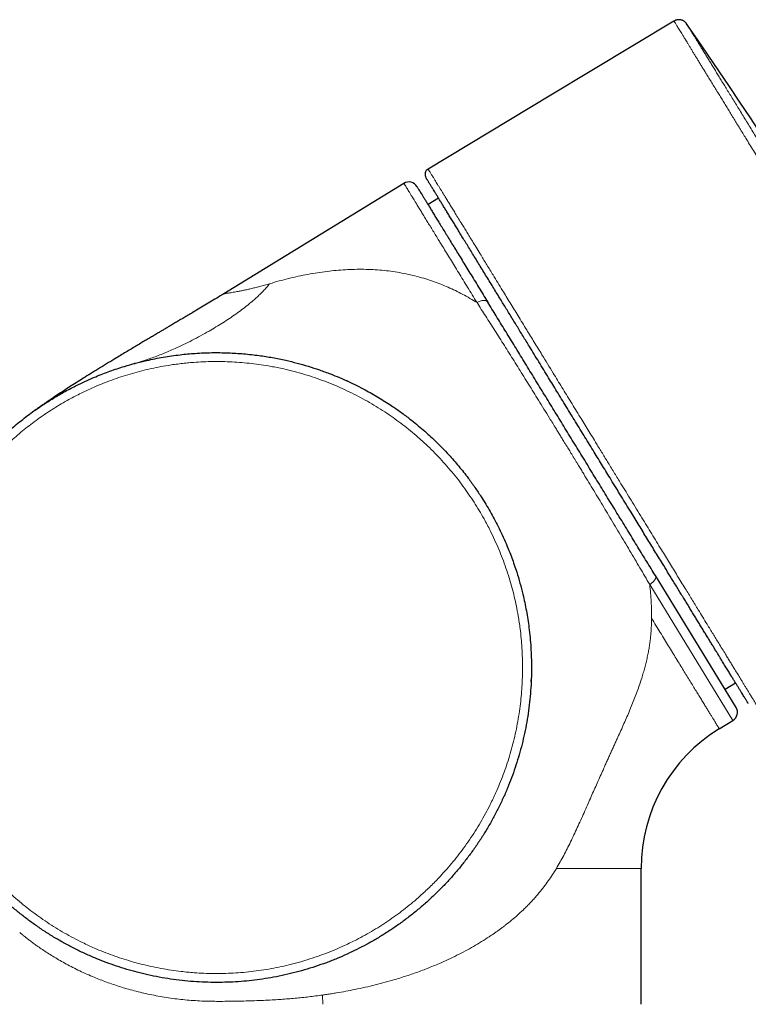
# Model space of a CAD drawing. Header units: millimetres. Extents: x 8 to 778, y 12 to 1829.
# Tile 178 of 256: x 646 to 704, y 1023 to 1101. Entities that reach past the tile are written whole.
import ezdxf

# ---------------------------------------------------------------- set-up
doc = ezdxf.new("R2010")
doc.units = ezdxf.units.MM

msp = doc.modelspace()

# ---------------------------------------------------------------- linework, layer by layer
at = {"color": 7, "linetype": 'Continuous', "lineweight": 30}
for p, q in [((676.616, 1088.457), (662.318, 1079.695)), ((679.363, 1087.285), (678.528, 1086.773)), ((655.202, 1074.151), (655.271, 1074.17)), ((655.229, 1074.158), (655.202, 1074.151)), ((653.462, 1073.611), (653.444, 1073.604)), ((672.159, 1072.748), (672.088, 1072.781)), ((672.088, 1072.781), (672.088, 1072.781)), ((649.884, 1072.03), (649.893, 1072.035)), ((648.38, 1071.151), (648.401, 1071.164)), ((649.141, 1071.613), (649.152, 1071.62)), ((647.821, 1070.787), (647.832, 1070.794)), ((702.989, 1046.856), (696.578, 1057.318)), ((686.718, 1048.907), (686.722, 1049.042)), ((686.718, 1048.907), (686.718, 1048.907)), ((702.109, 1048.292), (702.944, 1048.805)), ((701.648, 1045.155), (702.741, 1045.825)), ((695.442, 1023.286), (695.442, 1034.072))]:
    msp.add_line(p, q, dxfattribs=at)
at = {"color": 8, "linetype": 'Continuous', "lineweight": 0}
for p, q in [((702.741, 1045.825), (696.132, 1056.61)), ((670.158, 1024.02), (670.165, 1023.286))]:
    msp.add_line(p, q, dxfattribs=at)
at = {"color": 7, "linetype": 'Continuous', "lineweight": 30, "flags": 128}
msp.add_lwpolyline([(698.057, 1101.345), (688.284, 1095.464), (678.537, 1089.599)], dxfattribs=at)
at = {"color": 7, "linetype": 'Continuous', "lineweight": 30}
for centre, radius, start, end in [((344.151, 855.095), 431.849, 28.33827, 34.73077), ((678.794, 1089.171), 0.5, 121.05666, 211.50003), ((677.008, 1087.818), 0.75, 31.49996, 121.50418), ((702.349, 1046.465), 0.75, 301.5, 31.5), ((708.443, 1034.072), 13.001, 121.50067, 180)]:
    msp.add_arc(centre, radius, start, end, dxfattribs=at)
for points, knots in [([(699.061, 1101.128), (699.059, 1101.131), (699.055, 1101.137), (699.045, 1101.151), (699.031, 1101.169), (699.01, 1101.194), (698.982, 1101.225), (698.946, 1101.26), (698.904, 1101.295), (698.856, 1101.33), (698.801, 1101.362), (698.741, 1101.392), (698.677, 1101.416), (698.61, 1101.435), (698.54, 1101.447), (698.469, 1101.453), (698.397, 1101.452), (698.325, 1101.444), (698.254, 1101.429), (698.182, 1101.406), (698.116, 1101.378), (698.075, 1101.354), (698.058, 1101.344)], [0, 0, 0, 0, 0.018596, 0.03786, 0.059007, 0.086706, 0.1248, 0.169577, 0.216883, 0.268562, 0.324008, 0.382027, 0.441728, 0.50253, 0.56407, 0.626118, 0.688523, 0.751185, 0.814031, 0.87701, 0.946396, 1, 1, 1, 1]), ([(703.956, 1047.154), (703.956, 1047.154), (703.958, 1047.151), (703.948, 1047.167), (703.927, 1047.201), (703.896, 1047.252), (703.858, 1047.314), (703.811, 1047.39), (703.755, 1047.482), (703.687, 1047.593), (703.606, 1047.724), (703.515, 1047.873), (703.413, 1048.039), (703.301, 1048.223), (703.178, 1048.424), (703.044, 1048.642), (702.904, 1048.87), (702.759, 1049.107), (702.602, 1049.363), (702.427, 1049.648), (702.233, 1049.966), (702.027, 1050.302), (701.834, 1050.617), (701.657, 1050.905), (701.501, 1051.16), (701.339, 1051.424), (701.173, 1051.696), (701.001, 1051.976), (700.824, 1052.264), (700.643, 1052.56), (700.457, 1052.864), (700.266, 1053.175), (700.073, 1053.49), (699.878, 1053.808), (699.682, 1054.129), (699.481, 1054.457), (699.276, 1054.791), (699.068, 1055.131), (698.855, 1055.478), (698.638, 1055.832), (698.417, 1056.193), (698.192, 1056.56), (697.906, 1057.027), (697.555, 1057.599), (697.175, 1058.219), (696.828, 1058.785), (696.521, 1059.286), (696.214, 1059.787), (695.908, 1060.288), (695.597, 1060.794), (695.283, 1061.307), (694.966, 1061.825), (694.623, 1062.384), (694.254, 1062.985), (693.86, 1063.63), (693.462, 1064.279), (693.083, 1064.898), (692.723, 1065.484), (692.387, 1066.033), (692.053, 1066.578), (691.709, 1067.139), (691.353, 1067.72), (690.985, 1068.321), (690.616, 1068.923), (690.246, 1069.526), (689.876, 1070.13), (689.505, 1070.736), (689.135, 1071.339), (688.777, 1071.924), (688.431, 1072.488), (688.08, 1073.062), (687.712, 1073.661), (687.33, 1074.285), (686.951, 1074.904), (686.616, 1075.45), (686.325, 1075.925), (686.076, 1076.331), (685.83, 1076.733), (685.585, 1077.133), (685.341, 1077.53), (685.1, 1077.925), (684.86, 1078.315), (684.624, 1078.701), (684.389, 1079.084), (684.142, 1079.488), (683.882, 1079.912), (683.602, 1080.369), (683.317, 1080.833), (683.03, 1081.302), (682.749, 1081.761), (682.473, 1082.211), (682.204, 1082.65), (681.941, 1083.078), (681.686, 1083.494), (681.446, 1083.886), (681.221, 1084.255), (681.011, 1084.597), (680.81, 1084.925), (680.611, 1085.249), (680.414, 1085.571), (680.219, 1085.89), (680.032, 1086.194), (679.854, 1086.485), (679.685, 1086.761), (679.525, 1087.022), (679.374, 1087.267), (679.238, 1087.49), (679.115, 1087.691), (679.012, 1087.859), (678.924, 1088.002), (678.849, 1088.124), (678.78, 1088.238), (678.715, 1088.343), (678.656, 1088.439), (678.602, 1088.527), (678.554, 1088.606), (678.511, 1088.677), (678.473, 1088.738), (678.441, 1088.79), (678.415, 1088.833), (678.394, 1088.867), (678.379, 1088.891), (678.371, 1088.905), (678.367, 1088.911), (678.368, 1088.909), (678.368, 1088.909)], [0, 0, 0, 0, 0.002733, 0.012876, 0.023018, 0.031528, 0.040045, 0.048308, 0.056576, 0.065728, 0.07488, 0.084062, 0.093245, 0.102518, 0.111792, 0.121097, 0.130402, 0.138915, 0.147434, 0.157345, 0.167256, 0.177206, 0.187155, 0.193863, 0.20057, 0.207289, 0.214009, 0.220798, 0.227587, 0.234388, 0.24119, 0.248023, 0.25486, 0.26147, 0.268082, 0.274725, 0.281369, 0.288023, 0.294678, 0.301402, 0.308126, 0.314862, 0.321598, 0.333502, 0.345424, 0.353985, 0.362553, 0.370809, 0.379067, 0.387324, 0.395631, 0.40394, 0.412247, 0.422316, 0.432385, 0.442493, 0.452602, 0.461083, 0.469571, 0.477834, 0.486103, 0.495257, 0.504412, 0.513597, 0.522783, 0.532061, 0.541338, 0.550647, 0.559956, 0.568472, 0.576994, 0.586903, 0.596812, 0.606759, 0.616706, 0.623412, 0.630118, 0.636836, 0.643553, 0.650341, 0.657128, 0.663928, 0.670727, 0.677559, 0.684395, 0.692655, 0.700921, 0.71007, 0.71922, 0.728399, 0.737579, 0.746849, 0.75612, 0.765422, 0.774725, 0.783235, 0.791752, 0.800013, 0.808279, 0.817429, 0.826579, 0.83576, 0.84494, 0.854212, 0.863483, 0.872786, 0.882089, 0.8906, 0.899118, 0.905711, 0.912307, 0.918933, 0.92556, 0.932198, 0.938836, 0.945542, 0.952249, 0.958968, 0.965686, 0.972475, 0.979263, 0.986064, 0.992864, 0.999698, 1, 1, 1, 1]), ([(677.648, 1088.209), (677.649, 1088.207), (677.652, 1088.202), (677.678, 1088.16), (677.718, 1088.094), (677.775, 1088.002), (677.849, 1087.882), (677.94, 1087.733), (678.049, 1087.555), (678.175, 1087.349), (678.317, 1087.117), (678.471, 1086.866), (678.634, 1086.601), (678.803, 1086.324), (678.985, 1086.027), (679.18, 1085.709), (679.389, 1085.368), (679.612, 1085.004), (679.85, 1084.615), (680.101, 1084.206), (680.363, 1083.778), (680.638, 1083.329), (680.926, 1082.86), (681.226, 1082.369), (681.538, 1081.861), (681.862, 1081.333), (682.198, 1080.783), (682.547, 1080.214), (682.906, 1079.629), (683.152, 1079.227), (683.275, 1079.026)], [0, 0, 0, 0, 0.036441, 0.072952, 0.109475, 0.145986, 0.182463, 0.220178, 0.257932, 0.2957, 0.333453, 0.371168, 0.40501, 0.43888, 0.472759, 0.506629, 0.540471, 0.575293, 0.610145, 0.645008, 0.679861, 0.714682, 0.749985, 0.785309, 0.820634, 0.855937, 0.891941, 0.927968, 0.963995, 1, 1, 1, 1]), ([(662.314, 1079.692), (662.127, 1079.579), (661.758, 1079.353), (661.21, 1079.022), (660.677, 1078.703), (660.199, 1078.418), (659.777, 1078.166), (659.408, 1077.948), (659.059, 1077.74), (658.727, 1077.544), (658.414, 1077.359), (658.122, 1077.186), (657.853, 1077.027), (657.609, 1076.882), (657.389, 1076.752), (657.194, 1076.636), (656.974, 1076.506), (656.715, 1076.352), (656.401, 1076.166), (656.066, 1075.967), (655.711, 1075.755), (655.337, 1075.533), (654.947, 1075.299), (654.539, 1075.054), (654.113, 1074.798), (653.598, 1074.487), (653.012, 1074.13), (652.369, 1073.736), (651.754, 1073.356), (651.169, 1072.99), (650.613, 1072.639), (650.086, 1072.302), (649.586, 1071.978), (649.11, 1071.666), (648.726, 1071.41), (648.42, 1071.204), (648.178, 1071.04), (647.966, 1070.894), (647.789, 1070.772), (647.66, 1070.682), (647.55, 1070.604), (647.463, 1070.543), (647.409, 1070.505), (647.377, 1070.483), (647.365, 1070.474), (647.358, 1070.469), (647.352, 1070.465), (647.339, 1070.456), (647.321, 1070.443), (647.297, 1070.426), (647.268, 1070.405), (647.237, 1070.383), (647.217, 1070.369), (647.206, 1070.361)], [0, 0, 0, 0, 0.036101, 0.071473, 0.105763, 0.13867, 0.163389, 0.186994, 0.209396, 0.230518, 0.250685, 0.269396, 0.286601, 0.302261, 0.316344, 0.328823, 0.339683, 0.358473, 0.378589, 0.400033, 0.422805, 0.446898, 0.471835, 0.498017, 0.52542, 0.554008, 0.597223, 0.63878, 0.678597, 0.716618, 0.752801, 0.787128, 0.819886, 0.851241, 0.88118, 0.896089, 0.912198, 0.929492, 0.93856, 0.947633, 0.955596, 0.960773, 0.965282, 0.966427, 0.967294, 0.967581, 0.968147, 0.968908, 0.971991, 0.976673, 0.982981, 0.990929, 1, 1, 1, 1]), ([(696.578, 1057.318), (696.465, 1057.503), (696.239, 1057.872), (695.894, 1058.435), (695.544, 1059.005), (695.189, 1059.584), (694.828, 1060.173), (694.461, 1060.772), (694.091, 1061.377), (693.719, 1061.983), (693.348, 1062.589), (692.977, 1063.195), (692.603, 1063.805), (692.226, 1064.419), (691.845, 1065.042), (691.458, 1065.674), (691.065, 1066.314), (690.672, 1066.955), (690.279, 1067.597), (689.888, 1068.235), (689.5, 1068.868), (689.115, 1069.497), (688.731, 1070.124), (688.349, 1070.747), (687.965, 1071.373), (687.58, 1072.001), (687.195, 1072.629), (686.813, 1073.252), (686.436, 1073.869), (686.064, 1074.475), (685.699, 1075.071), (685.34, 1075.657), (684.986, 1076.235), (684.635, 1076.807), (684.288, 1077.373), (683.945, 1077.933), (683.607, 1078.485), (683.386, 1078.846), (683.275, 1079.026)], [0, 0, 0, 0, 0.027598, 0.055205, 0.082811, 0.110407, 0.138335, 0.166274, 0.194213, 0.222139, 0.24931, 0.276502, 0.303699, 0.330889, 0.358058, 0.38597, 0.413905, 0.441849, 0.469785, 0.497697, 0.525116, 0.552559, 0.580009, 0.607452, 0.634872, 0.663076, 0.691304, 0.719541, 0.747771, 0.775977, 0.803789, 0.831614, 0.85944, 0.887254, 0.915434, 0.943625, 0.971817, 1, 1, 1, 1]), ([(636.743, 1050.022), (636.744, 1050.241), (636.748, 1050.678), (636.775, 1051.334), (636.818, 1051.991), (636.882, 1052.686), (636.971, 1053.419), (637.082, 1054.147), (637.207, 1054.83), (637.341, 1055.47), (637.492, 1056.107), (637.649, 1056.7), (637.808, 1057.248), (637.967, 1057.754), (638.136, 1058.257), (638.317, 1058.757), (638.508, 1059.255), (638.711, 1059.751), (638.925, 1060.242), (639.183, 1060.801), (639.491, 1061.427), (639.838, 1062.077), (640.182, 1062.681), (640.52, 1063.24), (640.873, 1063.791), (641.217, 1064.298), (641.549, 1064.763), (641.866, 1065.188), (642.193, 1065.607), (642.529, 1066.019), (642.874, 1066.426), (643.23, 1066.826), (643.594, 1067.218), (644.023, 1067.661), (644.521, 1068.149), (645.063, 1068.648), (645.587, 1069.104), (646.092, 1069.52), (646.607, 1069.923), (647.1, 1070.288), (647.567, 1070.617), (648.007, 1070.913), (648.453, 1071.199), (648.907, 1071.477), (649.368, 1071.746), (649.836, 1072.006), (650.309, 1072.256), (650.851, 1072.528), (651.465, 1072.815), (652.107, 1073.093), (652.712, 1073.336), (653.278, 1073.548), (653.85, 1073.746), (654.524, 1073.961), (655.304, 1074.184), (656.113, 1074.384), (656.849, 1074.541), (657.511, 1074.664), (658.176, 1074.769), (658.822, 1074.853), (659.447, 1074.919), (660.066, 1074.968), (660.701, 1075.003), (661.354, 1075.022), (662.007, 1075.023), (662.649, 1075.008), (663.277, 1074.977), (663.893, 1074.932), (664.508, 1074.871), (665.094, 1074.798), (665.651, 1074.716), (666.178, 1074.627), (666.704, 1074.526), (667.356, 1074.387), (668.131, 1074.198), (669.025, 1073.944), (669.91, 1073.656), (670.736, 1073.354), (671.5, 1073.043), (672.199, 1072.735), (672.88, 1072.408), (673.502, 1072.087), (674.073, 1071.772), (674.595, 1071.468), (675.11, 1071.151), (675.704, 1070.765), (676.37, 1070.303), (677.037, 1069.803), (677.625, 1069.332), (678.139, 1068.898), (678.642, 1068.449), (679.15, 1067.97), (679.662, 1067.46), (680.143, 1066.951), (680.578, 1066.465), (680.97, 1066.005), (681.351, 1065.535), (681.783, 1064.975), (682.259, 1064.318), (682.723, 1063.625), (683.122, 1062.987), (683.463, 1062.407), (683.789, 1061.817), (684.11, 1061.197), (684.424, 1060.545), (684.709, 1059.906), (684.959, 1059.303), (685.176, 1058.74), (685.38, 1058.17), (685.603, 1057.498), (685.834, 1056.721), (686.043, 1055.914), (686.208, 1055.179), (686.338, 1054.519), (686.45, 1053.855), (686.55, 1053.149), (686.634, 1052.401), (686.696, 1051.611), (686.734, 1050.819), (686.743, 1050.288), (686.743, 1050.023), (686.743, 1050.022)], [0, 0, 0, 0, 0.008354, 0.016713, 0.02509, 0.033473, 0.043376, 0.053288, 0.061602, 0.069916, 0.078253, 0.08659, 0.093336, 0.100082, 0.10684, 0.113598, 0.120407, 0.127217, 0.134039, 0.140862, 0.150764, 0.160677, 0.168991, 0.177305, 0.185642, 0.193979, 0.200725, 0.20747, 0.214228, 0.220986, 0.227796, 0.234606, 0.241428, 0.24825, 0.258153, 0.268065, 0.276379, 0.284694, 0.293031, 0.301368, 0.308113, 0.314859, 0.321617, 0.328375, 0.335184, 0.341994, 0.348816, 0.355639, 0.365156, 0.374681, 0.382369, 0.390058, 0.397764, 0.405471, 0.417098, 0.42874, 0.437299, 0.445858, 0.454442, 0.463026, 0.470728, 0.478433, 0.486738, 0.495044, 0.503371, 0.511699, 0.519553, 0.527406, 0.535278, 0.543151, 0.549961, 0.556771, 0.563593, 0.570415, 0.582226, 0.594038, 0.605915, 0.617792, 0.627607, 0.637431, 0.646948, 0.656474, 0.664162, 0.671851, 0.679557, 0.687264, 0.69889, 0.710533, 0.719092, 0.727651, 0.736235, 0.744819, 0.754336, 0.763861, 0.77155, 0.779238, 0.786945, 0.794651, 0.806278, 0.81792, 0.826479, 0.835039, 0.843623, 0.852207, 0.861723, 0.871249, 0.878937, 0.886626, 0.894332, 0.902039, 0.913665, 0.925308, 0.933867, 0.942426, 0.95101, 0.959594, 0.969666, 0.979738, 0.989851, 0.999964, 1, 1, 1, 1]), ([(686.743, 1050.022), (686.74, 1049.716), (686.733, 1049.106), (686.681, 1048.19), (686.597, 1047.278), (686.48, 1046.369), (686.33, 1045.465), (686.15, 1044.584), (685.943, 1043.727), (685.711, 1042.895), (685.45, 1042.071), (685.161, 1041.257), (684.838, 1040.437), (684.479, 1039.612), (684.082, 1038.786), (683.655, 1037.975), (683.199, 1037.18), (682.714, 1036.403), (682.211, 1035.658), (681.692, 1034.946), (681.159, 1034.265), (680.603, 1033.604), (680.024, 1032.962), (679.412, 1032.328), (678.765, 1031.704), (678.082, 1031.093), (677.377, 1030.507), (676.652, 1029.947), (675.906, 1029.414), (675.156, 1028.919), (674.404, 1028.459), (673.651, 1028.035), (672.884, 1027.636), (672.104, 1027.265), (671.296, 1026.913), (670.459, 1026.585), (669.594, 1026.281), (668.719, 1026.009), (667.835, 1025.77), (666.942, 1025.563), (666.059, 1025.392), (665.188, 1025.255), (664.33, 1025.151), (663.47, 1025.077), (662.607, 1025.032), (661.725, 1025.017), (660.827, 1025.033), (659.911, 1025.083), (658.999, 1025.167), (658.09, 1025.284), (657.186, 1025.435), (656.305, 1025.615), (655.448, 1025.822), (654.616, 1026.054), (653.792, 1026.315), (652.978, 1026.603), (652.158, 1026.927), (651.333, 1027.286), (650.507, 1027.683), (649.696, 1028.109), (648.901, 1028.565), (648.124, 1029.05), (647.379, 1029.554), (646.667, 1030.073), (645.986, 1030.606), (645.325, 1031.162), (644.683, 1031.74), (644.049, 1032.353), (643.425, 1033), (642.814, 1033.683), (642.228, 1034.387), (641.668, 1035.113), (641.135, 1035.858), (640.64, 1036.609), (640.18, 1037.361), (639.756, 1038.113), (639.357, 1038.88), (638.986, 1039.66), (638.634, 1040.469), (638.306, 1041.306), (638.002, 1042.17), (637.73, 1043.045), (637.491, 1043.93), (637.284, 1044.823), (637.113, 1045.705), (636.976, 1046.576), (636.872, 1047.434), (636.798, 1048.295), (636.751, 1049.158), (636.746, 1049.734), (636.743, 1050.022)], [0, 0, 0, 0, 0.011667, 0.023333, 0.035, 0.046667, 0.058333, 0.07, 0.081, 0.092, 0.103, 0.114, 0.125, 0.136667, 0.148333, 0.16, 0.171667, 0.183333, 0.195, 0.206, 0.217, 0.228, 0.239, 0.25, 0.261667, 0.273333, 0.285, 0.296667, 0.308333, 0.32, 0.331, 0.342, 0.353, 0.364, 0.375, 0.386667, 0.398333, 0.41, 0.421667, 0.433333, 0.445, 0.456, 0.467, 0.478, 0.489, 0.5, 0.511667, 0.523333, 0.535, 0.546667, 0.558333, 0.57, 0.581, 0.592, 0.603, 0.614, 0.625, 0.636667, 0.648333, 0.66, 0.671667, 0.683333, 0.695, 0.706, 0.717, 0.728, 0.739, 0.75, 0.761667, 0.773333, 0.785, 0.796667, 0.808333, 0.82, 0.831, 0.842, 0.853, 0.864, 0.875, 0.886667, 0.898333, 0.91, 0.921667, 0.933333, 0.945, 0.956, 0.967, 0.978, 0.989, 1, 1, 1, 1])]:
    msp.add_open_spline(points, degree=3, knots=knots, dxfattribs=at)
at = {"color": 8, "linetype": 'Continuous', "lineweight": 0}
for points, knots in [([(698.058, 1101.344), (698.058, 1101.344), (698.057, 1101.345), (698.062, 1101.337), (698.073, 1101.319), (698.093, 1101.285), (698.124, 1101.235), (698.166, 1101.166), (698.218, 1101.081), (698.284, 1100.973), (698.366, 1100.84), (698.46, 1100.685), (698.561, 1100.521), (698.671, 1100.342), (698.797, 1100.136), (698.924, 1099.929), (699.04, 1099.74), (699.147, 1099.565), (699.266, 1099.372), (699.395, 1099.161), (699.528, 1098.943), (699.667, 1098.717), (699.811, 1098.482), (699.961, 1098.238), (700.116, 1097.985), (700.276, 1097.724), (700.442, 1097.453), (700.626, 1097.153), (700.83, 1096.82), (701.056, 1096.453), (701.289, 1096.072), (701.517, 1095.7), (701.738, 1095.34), (701.949, 1094.996), (702.163, 1094.647), (702.379, 1094.295), (702.6, 1093.935), (702.824, 1093.569), (703.052, 1093.197), (703.284, 1092.82), (703.52, 1092.435), (703.778, 1092.015), (704.059, 1091.557), (704.364, 1091.059), (704.674, 1090.553), (704.966, 1090.078), (705.238, 1089.635), (705.488, 1089.228), (705.741, 1088.815), (706.058, 1088.299), (706.441, 1087.673), (706.87, 1086.975), (707.279, 1086.309), (707.693, 1085.633), (708.139, 1084.906), (708.575, 1084.196), (708.972, 1083.549), (709.33, 1082.965), (709.69, 1082.379), (710.026, 1081.83), (710.34, 1081.319), (710.629, 1080.848), (710.919, 1080.375), (711.259, 1079.821), (711.648, 1079.187), (712.087, 1078.472), (712.525, 1077.758), (712.935, 1077.09), (713.316, 1076.469), (713.669, 1075.894), (714.02, 1075.322), (714.346, 1074.791), (714.647, 1074.301), (714.922, 1073.852), (715.196, 1073.406), (715.515, 1072.887), (715.876, 1072.299), (716.278, 1071.644), (716.674, 1070.997), (717.025, 1070.426), (717.331, 1069.927), (717.592, 1069.502), (717.847, 1069.087), (718.095, 1068.682), (718.34, 1068.283), (718.581, 1067.89), (718.818, 1067.505), (719.05, 1067.127), (719.278, 1066.755), (719.519, 1066.362), (719.772, 1065.951), (720.035, 1065.523), (720.291, 1065.106), (720.54, 1064.7), (720.782, 1064.306), (721.016, 1063.924), (721.244, 1063.554), (721.448, 1063.22), (721.632, 1062.921), (721.796, 1062.654), (721.955, 1062.395), (722.134, 1062.103), (722.331, 1061.783), (722.54, 1061.443), (722.736, 1061.124), (722.907, 1060.844), (723.057, 1060.601), (723.187, 1060.389), (723.308, 1060.192), (723.426, 1060.001), (723.538, 1059.818), (723.637, 1059.656), (723.72, 1059.522), (723.791, 1059.406), (723.855, 1059.303), (723.901, 1059.227), (723.933, 1059.176), (723.957, 1059.137), (723.975, 1059.107), (723.986, 1059.09), (723.985, 1059.091), (723.985, 1059.091)], [0, 0, 0, 0, 0.002308, 0.008544, 0.016227, 0.023915, 0.0328, 0.041685, 0.050598, 0.059511, 0.069959, 0.080417, 0.089268, 0.098125, 0.108306, 0.118498, 0.124881, 0.131267, 0.138671, 0.146078, 0.153261, 0.160443, 0.16764, 0.174837, 0.181982, 0.189127, 0.196287, 0.203446, 0.212235, 0.221023, 0.229839, 0.238654, 0.246059, 0.253468, 0.260652, 0.267836, 0.275034, 0.282233, 0.289379, 0.296526, 0.303687, 0.310848, 0.319638, 0.328429, 0.337246, 0.346064, 0.352886, 0.359708, 0.366542, 0.373377, 0.385161, 0.396961, 0.406859, 0.416767, 0.428711, 0.440672, 0.449544, 0.458417, 0.467317, 0.476217, 0.483327, 0.490436, 0.49756, 0.504683, 0.515457, 0.52623, 0.537055, 0.547881, 0.556701, 0.565522, 0.574369, 0.583216, 0.590281, 0.597345, 0.604423, 0.611501, 0.622202, 0.632904, 0.643654, 0.654404, 0.661851, 0.669301, 0.676526, 0.68375, 0.69099, 0.698229, 0.705417, 0.712606, 0.719809, 0.727012, 0.735855, 0.744698, 0.753568, 0.762438, 0.771324, 0.78021, 0.789123, 0.798037, 0.805157, 0.812277, 0.819411, 0.826545, 0.837334, 0.848122, 0.85896, 0.869798, 0.878687, 0.887577, 0.896494, 0.905412, 0.915864, 0.926328, 0.935183, 0.944045, 0.954231, 0.964428, 0.970815, 0.977204, 0.986092, 0.99498, 1, 1, 1, 1]), ([(724.247, 1060.083), (724.248, 1060.082), (724.249, 1060.081), (724.238, 1060.097), (724.217, 1060.132), (724.181, 1060.19), (724.129, 1060.275), (724.063, 1060.382), (723.983, 1060.513), (723.889, 1060.666), (723.781, 1060.841), (723.659, 1061.039), (723.524, 1061.259), (723.374, 1061.503), (723.221, 1061.752), (723.067, 1062.002), (722.916, 1062.249), (722.756, 1062.51), (722.586, 1062.786), (722.408, 1063.076), (722.22, 1063.382), (722.023, 1063.704), (721.815, 1064.041), (721.599, 1064.393), (721.375, 1064.759), (721.141, 1065.139), (720.903, 1065.528), (720.659, 1065.925), (720.411, 1066.329), (720.156, 1066.745), (719.893, 1067.173), (719.623, 1067.612), (719.345, 1068.065), (719.059, 1068.531), (718.765, 1069.011), (718.464, 1069.501), (718.157, 1070.001), (717.843, 1070.512), (717.53, 1071.023), (717.217, 1071.532), (716.905, 1072.04), (716.589, 1072.556), (716.268, 1073.079), (715.943, 1073.609), (715.612, 1074.148), (715.276, 1074.696), (714.934, 1075.252), (714.59, 1075.814), (714.242, 1076.381), (713.891, 1076.952), (713.542, 1077.521), (713.194, 1078.087), (712.849, 1078.649), (712.503, 1079.214), (712.154, 1079.781), (711.805, 1080.351), (711.453, 1080.925), (711.098, 1081.503), (710.742, 1082.084), (710.385, 1082.665), (710.028, 1083.247), (709.672, 1083.827), (709.284, 1084.459), (708.865, 1085.142), (708.416, 1085.874), (707.971, 1086.6), (707.527, 1087.323), (707.087, 1088.041), (706.65, 1088.754), (706.219, 1089.456), (705.832, 1090.086), (705.489, 1090.645), (705.188, 1091.136), (704.891, 1091.619), (704.599, 1092.096), (704.312, 1092.564), (704.028, 1093.027), (703.748, 1093.483), (703.473, 1093.932), (703.203, 1094.372), (702.94, 1094.801), (702.683, 1095.219), (702.437, 1095.621), (702.2, 1096.006), (701.974, 1096.375), (701.755, 1096.733), (701.543, 1097.079), (701.338, 1097.413), (701.139, 1097.737), (700.948, 1098.049), (700.764, 1098.349), (700.588, 1098.636), (700.421, 1098.909), (700.262, 1099.167), (700.115, 1099.407), (699.978, 1099.63), (699.852, 1099.836), (699.735, 1100.027), (699.627, 1100.204), (699.527, 1100.366), (699.437, 1100.514), (699.355, 1100.647), (699.283, 1100.765), (699.221, 1100.867), (699.168, 1100.952), (699.126, 1101.021), (699.094, 1101.073), (699.073, 1101.108), (699.061, 1101.128), (699.061, 1101.128), (699.061, 1101.128)], [0, 0, 0, 0, 0.005556, 0.014649, 0.02374, 0.034451, 0.045162, 0.055922, 0.066682, 0.077333, 0.087987, 0.098638, 0.109399, 0.120163, 0.130923, 0.139693, 0.148464, 0.157233, 0.166063, 0.174895, 0.183726, 0.192748, 0.201772, 0.210794, 0.219883, 0.228973, 0.238062, 0.246884, 0.255708, 0.26453, 0.273415, 0.2823, 0.291185, 0.300265, 0.309346, 0.318426, 0.327574, 0.336724, 0.345871, 0.354578, 0.363285, 0.371992, 0.380757, 0.389525, 0.398291, 0.407243, 0.416196, 0.425148, 0.434162, 0.443179, 0.452193, 0.460945, 0.469698, 0.47845, 0.487265, 0.496081, 0.504896, 0.513906, 0.522918, 0.531928, 0.541004, 0.550081, 0.559157, 0.570797, 0.582437, 0.59414, 0.605843, 0.617742, 0.629641, 0.641608, 0.653574, 0.662347, 0.671122, 0.679895, 0.688729, 0.697565, 0.706399, 0.715425, 0.724453, 0.73348, 0.742572, 0.751667, 0.76076, 0.769531, 0.778304, 0.787076, 0.795908, 0.804742, 0.813575, 0.822599, 0.831626, 0.84065, 0.849741, 0.858834, 0.867925, 0.876694, 0.885464, 0.894233, 0.903062, 0.911893, 0.920723, 0.929745, 0.938768, 0.94779, 0.956878, 0.965968, 0.975056, 0.983826, 0.992599, 1, 1, 1, 1]), ([(678.538, 1089.598), (678.537, 1089.598), (678.536, 1089.6), (678.543, 1089.589), (678.56, 1089.562), (678.587, 1089.517), (678.624, 1089.456), (678.671, 1089.381), (678.724, 1089.294), (678.783, 1089.198), (678.85, 1089.088), (678.936, 1088.948), (679.045, 1088.769), (679.17, 1088.566), (679.291, 1088.369), (679.404, 1088.184), (679.524, 1087.987), (679.653, 1087.777), (679.789, 1087.555), (679.941, 1087.308), (680.109, 1087.034), (680.294, 1086.731), (680.49, 1086.412), (680.71, 1086.053), (680.956, 1085.652), (681.206, 1085.244), (681.441, 1084.86), (681.658, 1084.505), (681.882, 1084.14), (682.135, 1083.728), (682.418, 1083.265), (682.704, 1082.799), (682.966, 1082.371), (683.203, 1081.985), (683.444, 1081.591), (683.73, 1081.125), (684.062, 1080.583), (684.415, 1080.007), (684.745, 1079.468), (685.052, 1078.967), (685.364, 1078.459), (685.686, 1077.933), (686.019, 1077.389), (686.347, 1076.855), (686.662, 1076.341), (686.964, 1075.848), (687.269, 1075.35), (687.62, 1074.777), (688.018, 1074.127), (688.431, 1073.454), (688.812, 1072.831), (689.162, 1072.26), (689.514, 1071.685), (689.872, 1071.102), (690.234, 1070.511), (690.587, 1069.935), (690.925, 1069.383), (691.25, 1068.854), (691.574, 1068.324), (691.948, 1067.714), (692.37, 1067.026), (692.767, 1066.378), (693.092, 1065.848), (693.344, 1065.437), (693.595, 1065.026), (693.897, 1064.534), (694.248, 1063.961), (694.659, 1063.291), (695.079, 1062.605), (695.497, 1061.923), (695.901, 1061.265), (696.291, 1060.628), (696.676, 1059.999), (697.039, 1059.406), (697.38, 1058.851), (697.698, 1058.331), (698.013, 1057.818), (698.326, 1057.307), (698.637, 1056.8), (698.933, 1056.316), (699.211, 1055.862), (699.473, 1055.435), (699.73, 1055.015), (700.02, 1054.542), (700.34, 1054.021), (700.652, 1053.511), (700.924, 1053.067), (701.159, 1052.684), (701.387, 1052.312), (701.63, 1051.915), (701.885, 1051.5), (702.123, 1051.111), (702.327, 1050.777), (702.502, 1050.492), (702.67, 1050.218), (702.858, 1049.911), (703.062, 1049.579), (703.257, 1049.261), (703.422, 1048.991), (703.562, 1048.763), (703.694, 1048.547), (703.829, 1048.326), (703.965, 1048.105), (704.085, 1047.909), (704.183, 1047.749), (704.262, 1047.62), (704.334, 1047.503), (704.409, 1047.381), (704.482, 1047.261), (704.542, 1047.164), (704.584, 1047.096), (704.612, 1047.049), (704.633, 1047.015), (704.645, 1046.995), (704.65, 1046.987), (704.649, 1046.99), (704.648, 1046.99)], [0, 0, 0, 0, 0.002161, 0.010856, 0.019577, 0.028298, 0.037282, 0.046274, 0.054179, 0.062084, 0.070008, 0.077933, 0.0894, 0.100881, 0.108818, 0.116757, 0.124694, 0.132677, 0.14066, 0.148642, 0.1579, 0.167158, 0.176448, 0.185737, 0.196985, 0.208248, 0.216522, 0.224796, 0.233092, 0.241388, 0.252036, 0.262695, 0.270287, 0.277878, 0.285487, 0.293096, 0.304344, 0.315605, 0.324299, 0.332992, 0.341712, 0.350432, 0.359626, 0.368828, 0.376733, 0.384637, 0.392562, 0.400486, 0.411738, 0.423004, 0.431701, 0.440397, 0.44912, 0.457842, 0.466828, 0.47582, 0.483726, 0.491631, 0.499556, 0.507481, 0.51895, 0.530435, 0.536626, 0.542816, 0.549016, 0.555216, 0.565184, 0.575162, 0.58603, 0.596911, 0.607024, 0.617138, 0.627293, 0.637447, 0.646164, 0.654881, 0.663624, 0.672367, 0.681374, 0.690389, 0.698314, 0.70624, 0.714185, 0.72213, 0.733627, 0.745138, 0.753417, 0.761696, 0.769998, 0.778299, 0.788953, 0.799619, 0.807216, 0.814813, 0.822427, 0.830041, 0.841295, 0.852564, 0.86084, 0.869117, 0.877416, 0.885714, 0.896365, 0.907027, 0.914621, 0.922215, 0.929827, 0.937438, 0.948689, 0.959954, 0.967891, 0.975829, 0.983765, 0.991747, 0.999729, 1, 1, 1, 1]), ([(676.618, 1088.454), (676.617, 1088.455), (676.615, 1088.46), (676.619, 1088.453), (676.63, 1088.435), (676.654, 1088.396), (676.696, 1088.327), (676.753, 1088.234), (676.825, 1088.116), (676.913, 1087.973), (677.016, 1087.805), (677.134, 1087.612), (677.253, 1087.418), (677.367, 1087.231), (677.488, 1087.035), (677.633, 1086.798), (677.809, 1086.511), (677.997, 1086.203), (678.199, 1085.874), (678.41, 1085.53), (678.63, 1085.171), (678.858, 1084.8), (679.096, 1084.41), (679.318, 1084.048), (679.52, 1083.718), (679.736, 1083.366), (679.997, 1082.941), (680.307, 1082.434), (680.629, 1081.909), (680.964, 1081.363), (681.31, 1080.797), (681.669, 1080.211), (682.038, 1079.61), (682.291, 1079.196), (682.418, 1078.99)], [0, 0, 0, 0, 0.007647, 0.030171, 0.052695, 0.086893, 0.121109, 0.155326, 0.189524, 0.224368, 0.259232, 0.294097, 0.328941, 0.352475, 0.376009, 0.409713, 0.443444, 0.477185, 0.510917, 0.54462, 0.576823, 0.609042, 0.641261, 0.673464, 0.695173, 0.716881, 0.752, 0.787139, 0.822278, 0.857397, 0.893036, 0.928698, 0.96436, 1, 1, 1, 1]), ([(665.962, 1080.494), (666.212, 1080.567), (666.711, 1080.712), (667.465, 1080.907), (668.223, 1081.083), (668.984, 1081.237), (669.748, 1081.369), (670.5, 1081.474), (671.239, 1081.553), (671.965, 1081.608), (672.693, 1081.637), (673.427, 1081.64), (674.154, 1081.615), (674.87, 1081.563), (675.572, 1081.484), (676.272, 1081.376), (676.971, 1081.239), (677.667, 1081.072), (678.328, 1080.883), (678.952, 1080.676), (679.541, 1080.457), (680.126, 1080.213), (680.707, 1079.946), (681.283, 1079.653), (681.854, 1079.336), (682.23, 1079.105), (682.418, 1078.99)], [0, 0, 0, 0, 0.046167, 0.092336, 0.138509, 0.184678, 0.23084, 0.277001, 0.32056, 0.364035, 0.407469, 0.451356, 0.495778, 0.537863, 0.579846, 0.621867, 0.663888, 0.705901, 0.747912, 0.783924, 0.819938, 0.85595, 0.891962, 0.927976, 0.963988, 1, 1, 1, 1]), ([(655.183, 1074.146), (655.327, 1074.186), (655.622, 1074.269), (656.069, 1074.412), (656.529, 1074.571), (656.999, 1074.744), (657.477, 1074.933), (657.961, 1075.135), (658.513, 1075.378), (659.13, 1075.665), (659.807, 1076.002), (660.48, 1076.356), (661.111, 1076.709), (661.697, 1077.054), (662.237, 1077.389), (662.762, 1077.732), (663.268, 1078.081), (663.752, 1078.435), (664.18, 1078.768), (664.555, 1079.077), (664.879, 1079.36), (665.183, 1079.644), (665.466, 1079.927), (665.727, 1080.209), (665.885, 1080.4), (665.962, 1080.494)], [0, 0, 0, 0, 0.035212, 0.071716, 0.109399, 0.148148, 0.187846, 0.228375, 0.269616, 0.327266, 0.385726, 0.444684, 0.503831, 0.553935, 0.603766, 0.65314, 0.701877, 0.749799, 0.796735, 0.832814, 0.868105, 0.902534, 0.936034, 0.968541, 1, 1, 1, 1]), ([(665.962, 1080.494), (665.825, 1080.453), (665.549, 1080.372), (665.159, 1080.267), (664.787, 1080.172), (664.437, 1080.089), (664.11, 1080.015), (663.807, 1079.951), (663.53, 1079.896), (663.278, 1079.849), (663.054, 1079.809), (662.859, 1079.776), (662.692, 1079.749), (662.555, 1079.728), (662.448, 1079.712), (662.371, 1079.701), (662.323, 1079.694), (662.317, 1079.693), (662.314, 1079.692)], [0, 0, 0, 0, 0.062501, 0.124999, 0.187497, 0.249999, 0.3125, 0.374997, 0.437498, 0.499999, 0.562498, 0.624997, 0.687497, 0.749999, 0.812499, 0.874996, 0.937499, 1, 1, 1, 1]), ([(683.275, 1079.026), (683.259, 1079.048), (683.225, 1079.091), (683.146, 1079.135), (683.049, 1079.161), (682.936, 1079.166), (682.811, 1079.151), (682.68, 1079.115), (682.546, 1079.063), (682.461, 1079.014), (682.418, 1078.99)], [0, 0, 0, 0, 0.125, 0.25, 0.375, 0.5, 0.625, 0.75, 0.875, 1, 1, 1, 1]), ([(696.132, 1056.61), (696.002, 1056.831), (695.743, 1057.272), (695.347, 1057.945), (694.945, 1058.625), (694.538, 1059.312), (694.126, 1060.006), (693.71, 1060.705), (693.29, 1061.409), (692.878, 1062.096), (692.477, 1062.764), (692.086, 1063.414), (691.692, 1064.065), (691.293, 1064.725), (690.988, 1065.226), (690.781, 1065.567), (690.68, 1065.734), (690.58, 1065.898), (690.476, 1066.068), (690.361, 1066.256), (690.239, 1066.458), (690.115, 1066.66), (689.995, 1066.856), (689.883, 1067.04), (689.776, 1067.216), (689.67, 1067.388), (689.559, 1067.57), (689.438, 1067.767), (689.323, 1067.956), (689.218, 1068.127), (689.128, 1068.275), (689.037, 1068.424), (688.946, 1068.572), (688.855, 1068.72), (688.764, 1068.867), (688.621, 1069.101), (688.425, 1069.419), (688.112, 1069.928), (687.735, 1070.539), (687.311, 1071.224), (686.905, 1071.88), (686.516, 1072.506), (686.129, 1073.128), (685.742, 1073.748), (685.355, 1074.366), (684.969, 1074.981), (684.587, 1075.587), (684.208, 1076.186), (683.835, 1076.775), (683.468, 1077.351), (683.109, 1077.911), (682.76, 1078.458), (682.532, 1078.813), (682.418, 1078.99)], [0, 0, 0, 0, 0.031653, 0.0632365, 0.0947282, 0.1261064, 0.157362, 0.1884959, 0.219517, 0.2504347, 0.2784187, 0.3063246, 0.3341745, 0.3619983, 0.3904252, 0.3979742, 0.4051808, 0.411629, 0.418757, 0.4267079, 0.4355067, 0.4442407, 0.4523372, 0.4603271, 0.4674741, 0.474654, 0.4821124, 0.4904947, 0.4996602, 0.505927, 0.5122009, 0.5184755, 0.5247443, 0.5310041, 0.5372595, 0.543511, 0.5606857, 0.5778407, 0.6084445, 0.6390423, 0.6663855, 0.6937761, 0.7212372, 0.7487909, 0.7768943, 0.8050093, 0.8331494, 0.8613231, 0.8897639, 0.9177013, 0.9453914, 0.9728226, 1, 1, 1, 1]), ([(637.451, 1050.022), (637.452, 1050.234), (637.455, 1050.66), (637.482, 1051.298), (637.523, 1051.935), (637.578, 1052.527), (637.641, 1053.071), (637.721, 1053.655), (637.83, 1054.322), (637.977, 1055.07), (638.147, 1055.813), (638.341, 1056.554), (638.56, 1057.293), (638.804, 1058.028), (639.07, 1058.755), (639.329, 1059.395), (639.57, 1059.951), (639.786, 1060.419), (640.009, 1060.877), (640.264, 1061.375), (640.559, 1061.917), (640.896, 1062.499), (641.252, 1063.075), (641.625, 1063.643), (642.016, 1064.203), (642.424, 1064.754), (642.85, 1065.297), (643.293, 1065.829), (643.713, 1066.306), (644.107, 1066.73), (644.466, 1067.101), (644.827, 1067.459), (645.233, 1067.845), (645.69, 1068.258), (646.201, 1068.696), (646.727, 1069.122), (647.267, 1069.534), (647.822, 1069.933), (648.389, 1070.318), (648.971, 1070.689), (649.565, 1071.045), (650.12, 1071.356), (650.632, 1071.626), (651.093, 1071.857), (651.553, 1072.075), (652.09, 1072.317), (652.713, 1072.578), (653.425, 1072.85), (654.146, 1073.1), (654.877, 1073.328), (655.619, 1073.534), (656.372, 1073.717), (657.13, 1073.876), (657.81, 1073.996), (658.409, 1074.086), (658.921, 1074.151), (659.427, 1074.205), (660.014, 1074.255), (660.689, 1074.295), (661.45, 1074.316), (662.213, 1074.313), (662.979, 1074.287), (663.747, 1074.235), (664.518, 1074.159), (665.286, 1074.058), (665.967, 1073.947), (666.563, 1073.833), (667.18, 1073.701), (667.899, 1073.526), (668.716, 1073.297), (669.527, 1073.038), (670.331, 1072.751), (671.126, 1072.434), (671.896, 1072.096), (672.64, 1071.737), (673.359, 1071.362), (674.065, 1070.962), (674.757, 1070.539), (675.424, 1070.1), (676.067, 1069.647), (676.685, 1069.18), (677.288, 1068.694), (677.812, 1068.244), (678.26, 1067.837), (678.709, 1067.412), (679.214, 1066.906), (679.768, 1066.314), (680.302, 1065.703), (680.815, 1065.075), (681.299, 1064.44), (681.755, 1063.799), (682.184, 1063.154), (682.592, 1062.496), (682.937, 1061.898), (683.226, 1061.365), (683.509, 1060.815), (683.818, 1060.171), (684.144, 1059.429), (684.446, 1058.676), (684.722, 1057.913), (684.969, 1057.154), (685.187, 1056.398), (685.379, 1055.648), (685.546, 1054.891), (685.674, 1054.213), (685.77, 1053.614), (685.853, 1053.016), (685.929, 1052.333), (685.99, 1051.566), (686.027, 1050.796), (686.039, 1050.025), (686.027, 1049.255), (685.99, 1048.485), (685.929, 1047.716), (685.843, 1046.936), (685.728, 1046.146), (685.586, 1045.348), (685.416, 1044.555), (685.221, 1043.768), (685.002, 1043), (684.763, 1042.25), (684.503, 1041.521), (684.221, 1040.799), (683.949, 1040.165), (683.695, 1039.614), (683.424, 1039.059), (683.093, 1038.425), (682.694, 1037.719), (682.272, 1037.027), (681.827, 1036.349), (681.367, 1035.696), (680.893, 1035.069), (680.406, 1034.466), (679.901, 1033.879), (679.434, 1033.37), (679.012, 1032.935), (678.646, 1032.572), (678.276, 1032.222), (677.841, 1031.826), (677.329, 1031.384), (676.737, 1030.904), (676.13, 1030.443), (675.505, 1029.999), (674.864, 1029.573), (674.205, 1029.165), (673.534, 1028.778), (672.925, 1028.453), (672.383, 1028.182), (671.813, 1027.912), (671.136, 1027.614), (670.347, 1027.299), (669.546, 1027.012), (668.732, 1026.752), (667.908, 1026.52), (667.091, 1026.321), (666.283, 1026.153), (665.484, 1026.015), (664.68, 1025.903), (663.874, 1025.819), (663.077, 1025.762), (662.291, 1025.732), (661.516, 1025.727), (660.742, 1025.746), (660.053, 1025.786), (659.449, 1025.836), (658.834, 1025.901), (658.126, 1025.996), (657.326, 1026.13), (656.531, 1026.291), (655.742, 1026.478), (654.972, 1026.688), (654.22, 1026.92), (653.487, 1027.171), (652.763, 1027.446), (652.126, 1027.711), (651.573, 1027.959), (651.014, 1028.224), (650.377, 1028.547), (649.667, 1028.939), (648.97, 1029.354), (648.287, 1029.791), (647.63, 1030.245), (646.997, 1030.712), (646.389, 1031.192), (645.797, 1031.691), (645.283, 1032.152), (644.843, 1032.569), (644.404, 1033.004), (643.91, 1033.52), (643.369, 1034.124), (642.849, 1034.747), (642.349, 1035.386), (641.879, 1036.031), (641.437, 1036.681), (641.022, 1037.335), (640.628, 1038.002), (640.296, 1038.608), (640.019, 1039.147), (639.748, 1039.702), (639.453, 1040.353), (639.143, 1041.102), (638.858, 1041.862), (638.598, 1042.63), (638.368, 1043.395), (638.166, 1044.155), (637.991, 1044.909), (637.84, 1045.669), (637.727, 1046.35), (637.644, 1046.951), (637.579, 1047.508), (637.523, 1048.105), (637.482, 1048.743), (637.455, 1049.382), (637.452, 1049.808), (637.451, 1050.022)], [0, 0, 0, 0, 0.00418, 0.00836, 0.012548, 0.016737, 0.02003, 0.023324, 0.028316, 0.03331, 0.038304, 0.043296, 0.048368, 0.053444, 0.058519, 0.063591, 0.067011, 0.070431, 0.073724, 0.077018, 0.081428, 0.085839, 0.090249, 0.094723, 0.099197, 0.10367, 0.108209, 0.112748, 0.117286, 0.120706, 0.124125, 0.127419, 0.130712, 0.135123, 0.139534, 0.143944, 0.148417, 0.152891, 0.157365, 0.161903, 0.166442, 0.170981, 0.1744, 0.17782, 0.181113, 0.184407, 0.189399, 0.194393, 0.199387, 0.204379, 0.209452, 0.214527, 0.219602, 0.224675, 0.228094, 0.231514, 0.234808, 0.238101, 0.243093, 0.248087, 0.253081, 0.258073, 0.263146, 0.268221, 0.273296, 0.278369, 0.281788, 0.285208, 0.290769, 0.296332, 0.301893, 0.3075, 0.313109, 0.318717, 0.324025, 0.329339, 0.334653, 0.339967, 0.345275, 0.350348, 0.355423, 0.360499, 0.365571, 0.368991, 0.37241, 0.377719, 0.383032, 0.388347, 0.39366, 0.398969, 0.404042, 0.409117, 0.414192, 0.419265, 0.422685, 0.426104, 0.431413, 0.436726, 0.442041, 0.447354, 0.452663, 0.457736, 0.462811, 0.467886, 0.472959, 0.476378, 0.479798, 0.484837, 0.489875, 0.494929, 0.499983, 0.505026, 0.510069, 0.515128, 0.520186, 0.525495, 0.530808, 0.536123, 0.541436, 0.546745, 0.551818, 0.556893, 0.561968, 0.567041, 0.57046, 0.57388, 0.579189, 0.584502, 0.589817, 0.59513, 0.600439, 0.605511, 0.610587, 0.615662, 0.620734, 0.624154, 0.627574, 0.630867, 0.634161, 0.639153, 0.644147, 0.649141, 0.654133, 0.659205, 0.664281, 0.669356, 0.674429, 0.677848, 0.681268, 0.686829, 0.692391, 0.697952, 0.70356, 0.709169, 0.714776, 0.720085, 0.725398, 0.730713, 0.736026, 0.741335, 0.746408, 0.751483, 0.756558, 0.761631, 0.765051, 0.76847, 0.773779, 0.779092, 0.784407, 0.78972, 0.795029, 0.800102, 0.805177, 0.810252, 0.815325, 0.818744, 0.822164, 0.827473, 0.832786, 0.838101, 0.843414, 0.848723, 0.853795, 0.858871, 0.863946, 0.869018, 0.872438, 0.875858, 0.881167, 0.88648, 0.891795, 0.897108, 0.902417, 0.907489, 0.912564, 0.91764, 0.922712, 0.926132, 0.929552, 0.93486, 0.940174, 0.945488, 0.950802, 0.95611, 0.961183, 0.966258, 0.971333, 0.976406, 0.979826, 0.983245, 0.98743, 0.991614, 0.995807, 1, 1, 1, 1]), ([(696.277, 1053.925), (696.277, 1054.144), (696.276, 1054.583), (696.249, 1055.251), (696.204, 1055.926), (696.156, 1056.382), (696.132, 1056.61)], [0, 0, 0, 0, 0.249111, 0.498745, 0.749006, 1, 1, 1, 1]), ([(696.277, 1053.925), (696.275, 1053.792), (696.271, 1053.53), (696.254, 1053.147), (696.23, 1052.77), (696.194, 1052.395), (696.148, 1052.016), (696.092, 1051.637), (696.023, 1051.244), (695.941, 1050.838), (695.845, 1050.423), (695.739, 1050.01), (695.624, 1049.6), (695.486, 1049.149), (695.324, 1048.657), (695.134, 1048.124), (694.933, 1047.592), (694.72, 1047.056), (694.496, 1046.519), (694.265, 1045.979), (694.029, 1045.439), (693.786, 1044.896), (693.574, 1044.427), (693.396, 1044.032), (693.252, 1043.715), (693.108, 1043.399), (692.964, 1043.081), (692.819, 1042.764), (692.675, 1042.445), (692.53, 1042.125), (692.352, 1041.73), (692.141, 1041.26), (691.899, 1040.716), (691.659, 1040.175), (691.419, 1039.634), (691.171, 1039.073), (690.914, 1038.494), (690.648, 1037.899), (690.382, 1037.312), (690.113, 1036.736), (689.845, 1036.175), (689.574, 1035.631), (689.299, 1035.101), (689.014, 1034.58), (688.816, 1034.242), (688.716, 1034.072)], [0, 0, 0, 0, 0.020335, 0.039947, 0.05885, 0.078386, 0.097971, 0.117466, 0.137287, 0.159066, 0.180671, 0.202123, 0.223444, 0.244657, 0.272385, 0.299872, 0.327181, 0.354376, 0.381841, 0.40889, 0.435761, 0.462538, 0.489309, 0.50473, 0.520068, 0.535343, 0.550573, 0.565779, 0.580979, 0.596194, 0.611444, 0.637319, 0.663036, 0.688692, 0.714388, 0.740221, 0.769303, 0.798292, 0.827312, 0.856486, 0.885496, 0.913771, 0.942224, 0.97094, 1, 1, 1, 1]), ([(701.65, 1045.156), (701.649, 1045.159), (701.646, 1045.163), (701.623, 1045.201), (701.586, 1045.261), (701.534, 1045.345), (701.468, 1045.453), (701.388, 1045.585), (701.292, 1045.74), (701.183, 1045.919), (701.059, 1046.121), (700.921, 1046.346), (700.769, 1046.594), (700.603, 1046.864), (700.424, 1047.157), (700.232, 1047.471), (700.026, 1047.807), (699.807, 1048.164), (699.576, 1048.541), (699.332, 1048.939), (699.076, 1049.357), (698.808, 1049.794), (698.529, 1050.249), (698.238, 1050.724), (697.937, 1051.216), (697.625, 1051.725), (697.303, 1052.251), (696.97, 1052.793), (696.629, 1053.349), (696.394, 1053.733), (696.277, 1053.925)], [0, 0, 0, 0, 0.035711, 0.071425, 0.10714, 0.142854, 0.178568, 0.214283, 0.249997, 0.285712, 0.321426, 0.357141, 0.392855, 0.428569, 0.464284, 0.499998, 0.535713, 0.571427, 0.607141, 0.642856, 0.67857, 0.714285, 0.749999, 0.785714, 0.821428, 0.857142, 0.892857, 0.928571, 0.964286, 1, 1, 1, 1]), ([(688.716, 1034.072), (688.615, 1033.907), (688.411, 1033.574), (688.082, 1033.089), (687.732, 1032.613), (687.406, 1032.204), (687.113, 1031.858), (686.858, 1031.572), (686.596, 1031.291), (686.334, 1031.023), (686.015, 1030.712), (685.63, 1030.358), (685.161, 1029.956), (684.768, 1029.642), (684.464, 1029.41), (684.257, 1029.257), (684.047, 1029.104), (683.832, 1028.952), (683.612, 1028.802), (683.263, 1028.568), (682.777, 1028.257), (682.144, 1027.88), (681.494, 1027.519), (680.826, 1027.173), (680.141, 1026.842), (679.515, 1026.562), (678.955, 1026.326), (678.464, 1026.129), (677.967, 1025.94), (677.462, 1025.757), (676.95, 1025.582), (676.432, 1025.414), (675.826, 1025.228), (675.131, 1025.029), (674.342, 1024.824), (673.539, 1024.633), (672.757, 1024.465), (671.997, 1024.317), (671.444, 1024.219), (671.069, 1024.158), (670.874, 1024.126), (670.679, 1024.096), (670.493, 1024.068), (670.32, 1024.043), (670.212, 1024.027), (670.159, 1024.02)], [0, 0, 0, 0, 0.028269, 0.056892, 0.085898, 0.115313, 0.134024, 0.152914, 0.171989, 0.190799, 0.208188, 0.23768, 0.26783, 0.298656, 0.310955, 0.323362, 0.335878, 0.348503, 0.36124, 0.374088, 0.408633, 0.443206, 0.477824, 0.512504, 0.547261, 0.582113, 0.605647, 0.629236, 0.652885, 0.676599, 0.700383, 0.724242, 0.748181, 0.783096, 0.818229, 0.853597, 0.889213, 0.920773, 0.952547, 0.960906, 0.96928, 0.97767, 0.986076, 0.993195, 1, 1, 1, 1]), ([(646.112, 1028.985), (646.173, 1028.934), (646.294, 1028.834), (646.505, 1028.664), (646.735, 1028.484), (646.987, 1028.292), (647.259, 1028.091), (647.569, 1027.869), (647.92, 1027.627), (648.318, 1027.365), (648.742, 1027.098), (649.196, 1026.827), (649.679, 1026.554), (650.192, 1026.279), (650.731, 1026.008), (651.297, 1025.742), (651.847, 1025.501), (652.374, 1025.285), (652.872, 1025.094), (653.387, 1024.909), (653.917, 1024.732), (654.473, 1024.56), (655.055, 1024.396), (655.666, 1024.239), (656.292, 1024.096), (656.934, 1023.966), (657.591, 1023.851), (658.249, 1023.753), (658.907, 1023.673), (659.563, 1023.609), (660.229, 1023.562), (660.905, 1023.533), (661.569, 1023.521), (662.231, 1023.52), (662.89, 1023.526), (663.567, 1023.537), (664.249, 1023.552), (664.936, 1023.574), (665.627, 1023.603), (666.272, 1023.638), (666.869, 1023.677), (667.42, 1023.719), (667.97, 1023.767), (668.519, 1023.82), (669.064, 1023.879), (669.611, 1023.945), (669.975, 1023.995), (670.159, 1024.02)], [0, 0, 0, 0, 0.023047, 0.046096, 0.069143, 0.092188, 0.115234, 0.138281, 0.165445, 0.192609, 0.219771, 0.246933, 0.274588, 0.302245, 0.329902, 0.357559, 0.385215, 0.406945, 0.428676, 0.450408, 0.472138, 0.493867, 0.516913, 0.53996, 0.563009, 0.586057, 0.609103, 0.632147, 0.653878, 0.67561, 0.697334, 0.719072, 0.740785, 0.760535, 0.781387, 0.802235, 0.823092, 0.843957, 0.864814, 0.885634, 0.902026, 0.91847, 0.9349, 0.951253, 0.967463, 0.983538, 1, 1, 1, 1])]:
    msp.add_open_spline(points, degree=3, knots=knots, dxfattribs=at)
for points in [[(696.132, 1056.61), (696.173, 1056.637), (696.256, 1056.691), (696.365, 1056.783), (696.458, 1056.881), (696.531, 1056.98), (696.582, 1057.077), (696.607, 1057.169), (696.609, 1057.252), (696.588, 1057.296), (696.578, 1057.318)], [(695.442, 1034.072), (695.439, 1034.072), (695.432, 1034.072), (695.377, 1034.072), (695.29, 1034.072), (695.167, 1034.072), (695.009, 1034.072), (694.816, 1034.072), (694.589, 1034.072), (694.328, 1034.072), (694.033, 1034.072), (693.706, 1034.072), (693.345, 1034.072), (692.952, 1034.072), (692.527, 1034.072), (692.071, 1034.072), (691.585, 1034.072), (691.068, 1034.072), (690.523, 1034.072), (689.949, 1034.072), (689.349, 1034.072), (688.927, 1034.072), (688.716, 1034.072)]]:
    msp.add_open_spline(points, degree=3, dxfattribs=at)

doc.saveas('drawing.dxf')
